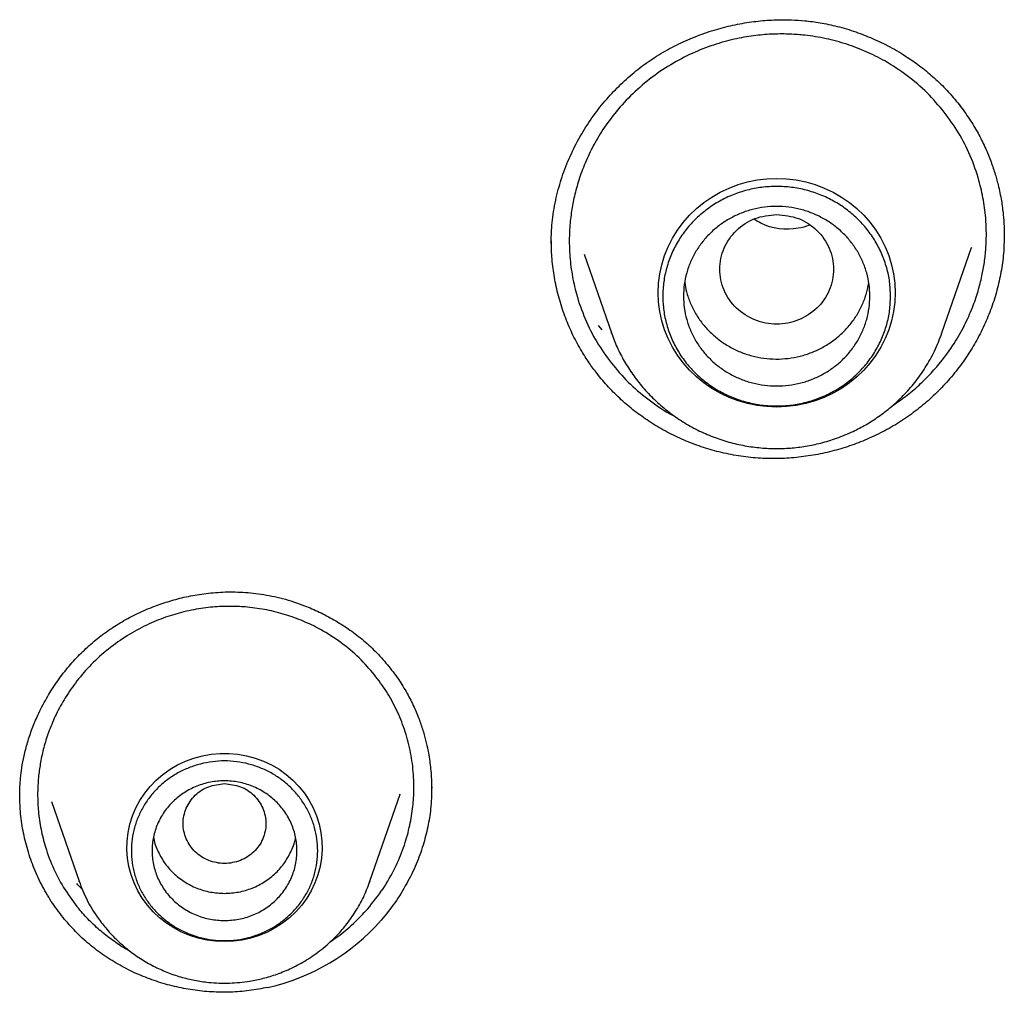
# Model space of a CAD drawing. Header units: millimetres. Extents: x 8 to 771, y 12 to 1627.
# Tile 56 of 94: x 311.98 to 321.5, y 1428.9 to 1438.29. Entities that reach past the tile are written whole.
import ezdxf

# ---------------------------------------------------------------- set-up
doc = ezdxf.new("R2010")
doc.units = ezdxf.units.MM

msp = doc.modelspace()

# ---------------------------------------------------------------- linework, layer by layer
at = {"color": 7, "linetype": 'Continuous', "lineweight": 30}
for p, q in [((321.4934, 1436.2101), (321.4935, 1436.199)), ((320.894, 1435.2683), (321.1787, 1436.0934)), ((321.178, 1436.0937), (321.1749, 1436.0846)), ((317.4384, 1436.0278), (317.7004, 1435.2683)), ((317.6107, 1435.2966), (317.5771, 1435.3385)), ((317.7022, 1435.2631), (317.7004, 1435.2683)), ((315.9614, 1430.919), (315.9627, 1430.8635)), ((315.3687, 1429.9722), (315.6589, 1430.8134)), ((315.6569, 1430.8141), (315.6531, 1430.805)), ((312.2932, 1430.7412), (312.5585, 1429.9722)), ((312.5601, 1429.9676), (312.5585, 1429.9722)), ((315.3648, 1429.9629), (315.3686, 1429.9721)), ((315.3687, 1429.9722), (315.3655, 1429.963))]:
    msp.add_line(p, q, dxfattribs=at)
at = {"color": 7, "linetype": 'Continuous', "lineweight": 30, "flags": 128}
for points in [[(319.2972, 1434.5517), (319.2026, 1434.5555), (319.1087, 1434.5668), (319.016, 1434.5855), (318.9252, 1434.6116), (318.837, 1434.6447), (318.752, 1434.6848), (318.6706, 1434.7315), (318.5936, 1434.7845), (318.5213, 1434.8435), (318.4544, 1434.908), (318.3932, 1434.9776), (318.3382, 1435.0519), (318.2897, 1435.1303), (318.2481, 1435.2122), (318.2137, 1435.2972), (318.1867, 1435.3847), (318.1673, 1435.474), (318.1555, 1435.5645), (318.1516, 1435.6557), (318.1555, 1435.7468), (318.1673, 1435.8374), (318.1867, 1435.9267), (318.2137, 1436.0141), (318.2481, 1436.0991), (318.2897, 1436.1811), (318.3382, 1436.2595), (318.3932, 1436.3337), (318.4544, 1436.4033), (318.5213, 1436.4679), (318.5936, 1436.5268), (318.6706, 1436.5798), (318.752, 1436.6265), (318.837, 1436.6666), (318.9252, 1436.6998), (319.016, 1436.7258), (319.1087, 1436.7445), (319.2026, 1436.7558), (319.2972, 1436.7596), (319.3918, 1436.7558), (319.4858, 1436.7445), (319.5784, 1436.7258), (319.6692, 1436.6998), (319.7574, 1436.6666), (319.8425, 1436.6265), (319.9238, 1436.5798), (320.0009, 1436.5268), (320.0731, 1436.4679), (320.1401, 1436.4033), (320.2012, 1436.3337), (320.2563, 1436.2595), (320.3047, 1436.1811), (320.3463, 1436.0991), (320.3807, 1436.0141), (320.4078, 1435.9267), (320.4272, 1435.8374), (320.4389, 1435.7468), (320.4428, 1435.6557), (320.4389, 1435.5645), (320.4272, 1435.474), (320.4078, 1435.3847), (320.3807, 1435.2972), (320.3463, 1435.2122), (320.3047, 1435.1303), (320.2563, 1435.0519), (320.2012, 1434.9776), (320.1401, 1434.908), (320.0731, 1434.8435), (320.0009, 1434.7845), (319.9238, 1434.7315), (319.8425, 1434.6848), (319.7574, 1434.6447), (319.6692, 1434.6116), (319.5784, 1434.5855), (319.4858, 1434.5668), (319.3918, 1434.5555), (319.2972, 1434.5517)], [(313.9636, 1429.3893), (313.8777, 1429.393), (313.7926, 1429.4043), (313.709, 1429.423), (313.6274, 1429.4489), (313.5486, 1429.4819), (313.4732, 1429.5217), (313.4019, 1429.5679), (313.3353, 1429.6201), (313.2739, 1429.678), (313.2182, 1429.741), (313.1686, 1429.8086), (313.1257, 1429.8803), (313.0896, 1429.9554), (313.0609, 1430.0334), (313.0396, 1430.1136), (313.026, 1430.1954), (313.0201, 1430.278), (313.0221, 1430.3607), (313.0318, 1430.443), (313.0493, 1430.524), (313.0743, 1430.6032), (313.1068, 1430.6799), (313.1463, 1430.7534), (313.1926, 1430.8231), (313.2453, 1430.8885), (313.3039, 1430.949), (313.368, 1431.0041), (313.437, 1431.0534), (313.5104, 1431.0964), (313.5876, 1431.1328), (313.6679, 1431.1623), (313.7506, 1431.1846), (313.8351, 1431.1996), (313.9206, 1431.2071), (314.0065, 1431.2071), (314.0921, 1431.1996), (314.1766, 1431.1846), (314.2593, 1431.1623), (314.3395, 1431.1328), (314.4167, 1431.0964), (314.4901, 1431.0534), (314.5591, 1431.0041), (314.6232, 1430.949), (314.6819, 1430.8885), (314.7346, 1430.8231), (314.7808, 1430.7534), (314.8204, 1430.6799), (314.8528, 1430.6032), (314.8778, 1430.524), (314.8953, 1430.443), (314.9051, 1430.3607), (314.907, 1430.278), (314.9012, 1430.1954), (314.8875, 1430.1136), (314.8663, 1430.0334), (314.8375, 1429.9554), (314.8015, 1429.8803), (314.7585, 1429.8086), (314.709, 1429.741), (314.6533, 1429.678), (314.5918, 1429.6201), (314.5252, 1429.5679), (314.4539, 1429.5217), (314.3785, 1429.4819), (314.2998, 1429.4489), (314.2182, 1429.423), (314.1345, 1429.4043), (314.0494, 1429.393), (313.9636, 1429.3893)]]:
    msp.add_lwpolyline(points, dxfattribs=at)
at = {"color": 7, "linetype": 'Continuous', "lineweight": 30}
msp.add_arc((313.9318, 1430.957), 2.0599, 282.65618, 318.62513, dxfattribs=at)
for points, knots in [([(317.1206, 1436.1162), (317.1204, 1436.1277), (317.1201, 1436.1527), (317.1199, 1436.2087), (317.1234, 1436.2879), (317.1343, 1436.3882), (317.151, 1436.4947), (317.1807, 1436.6332), (317.2309, 1436.8033), (317.3106, 1436.9999), (317.4097, 1437.1891), (317.5244, 1437.3652), (317.6514, 1437.5256), (317.7889, 1437.6703), (317.9363, 1437.8001), (318.0941, 1437.9153), (318.2623, 1438.0159), (318.4391, 1438.1018), (318.6212, 1438.1718), (318.8044, 1438.2253), (318.9848, 1438.2628), (319.1604, 1438.2853), (319.3119, 1438.2931), (319.4475, 1438.2916), (319.5758, 1438.2832), (319.723, 1438.2636), (319.888, 1438.2288), (320.0574, 1438.1784), (320.2277, 1438.1121), (320.3957, 1438.0307), (320.552, 1437.9375), (320.6946, 1437.8361), (320.8222, 1437.7298), (320.9468, 1437.6093), (321.0217, 1437.5186), (321.06, 1437.4723)], [0, 0, 0, 0, 0.0077426, 0.0168753, 0.0334779, 0.0529614, 0.0731392, 0.093855, 0.1320155, 0.1718753, 0.2116608, 0.250358, 0.2879476, 0.324417, 0.3600721, 0.3956786, 0.4313927, 0.4672172, 0.5030355, 0.5378711, 0.5714262, 0.6036634, 0.6345586, 0.6544277, 0.677923, 0.705054, 0.7359399, 0.7706177, 0.8024236, 0.8368577, 0.8738863, 0.9033336, 0.9341839, 0.9664114, 1, 1, 1, 1]), ([(320.9158, 1437.3999), (320.8623, 1437.4632), (320.7542, 1437.591), (320.5598, 1437.7564), (320.3607, 1437.8875), (320.1632, 1437.9865), (319.9738, 1438.0587), (319.7748, 1438.1124), (319.615, 1438.1383), (319.4982, 1438.1492), (319.4252, 1438.1534), (319.3481, 1438.1551), (319.2673, 1438.1537), (319.1827, 1438.1489), (319.0946, 1438.1402), (319.0032, 1438.1271), (318.8748, 1438.1027), (318.7074, 1438.0583), (318.5025, 1437.981), (318.2939, 1437.8751), (318.0911, 1437.7404), (317.9063, 1437.5827), (317.7483, 1437.4122), (317.619, 1437.2373), (317.5162, 1437.0625), (317.4371, 1436.8918), (317.3789, 1436.7283), (317.3383, 1436.5742), (317.3154, 1436.448), (317.3031, 1436.3468), (317.2967, 1436.2667), (317.2937, 1436.1869), (317.294, 1436.1074), (317.2993, 1435.9893), (317.3175, 1435.8338), (317.3641, 1435.6238), (317.4418, 1435.4034), (317.5543, 1435.1776), (317.6522, 1435.0425), (317.7008, 1434.9754)], [0, 0, 0, 0, 0.040081, 0.080968, 0.122663, 0.154472, 0.186734, 0.219447, 0.25261, 0.263597, 0.275185, 0.287372, 0.300158, 0.313543, 0.327527, 0.342108, 0.357287, 0.389424, 0.423939, 0.460828, 0.500084, 0.539242, 0.576131, 0.610756, 0.643123, 0.673236, 0.701101, 0.72672, 0.750098, 0.763136, 0.776115, 0.789037, 0.801901, 0.814707, 0.846464, 0.877869, 0.919187, 0.959895, 1, 1, 1, 1]), ([(321.06, 1437.4723), (321.0941, 1437.4265), (321.1601, 1437.3377), (321.242, 1437.1998), (321.3093, 1437.0663), (321.3627, 1436.9381), (321.4045, 1436.8164), (321.4406, 1436.6862), (321.4684, 1436.5512), (321.4862, 1436.4164), (321.4946, 1436.303), (321.4956, 1436.2353), (321.4961, 1436.205)], [0, 0, 0, 0, 0.124424, 0.240972, 0.349866, 0.451257, 0.545248, 0.631912, 0.748263, 0.848357, 0.932256, 1, 1, 1, 1]), ([(320.4142, 1434.5641), (320.4508, 1434.5885), (320.5357, 1434.6454), (320.6568, 1434.7466), (320.7763, 1434.8624), (320.8965, 1434.9998), (321.0108, 1435.1581), (321.1122, 1435.3357), (321.1884, 1435.506), (321.2431, 1435.6655), (321.2803, 1435.8117), (321.301, 1435.9273), (321.3121, 1436.0166), (321.3182, 1436.0845), (321.3218, 1436.1523), (321.323, 1436.2197), (321.3219, 1436.2868), (321.3163, 1436.3971), (321.2978, 1436.5491), (321.2502, 1436.7594), (321.172, 1436.9785), (321.06, 1437.2014), (320.9635, 1437.3343), (320.9158, 1437.3999)], [0, 0, 0, 0, 0.040068, 0.093153, 0.143874, 0.192227, 0.260288, 0.323001, 0.380355, 0.432339, 0.478942, 0.520156, 0.541442, 0.562617, 0.583681, 0.604633, 0.625474, 0.646203, 0.707697, 0.768187, 0.84725, 0.924521, 1, 1, 1, 1]), ([(319.2972, 1436.4126), (319.2254, 1436.4044), (319.0817, 1436.3879), (318.8978, 1436.2665), (318.7768, 1436.0906), (318.7324, 1435.8826), (318.7768, 1435.6749), (318.8978, 1435.4978), (319.0817, 1435.3812), (319.2972, 1435.3384), (319.5128, 1435.3812), (319.6966, 1435.4978), (319.8176, 1435.6749), (319.862, 1435.8826), (319.8176, 1436.0906), (319.6966, 1436.2665), (319.5128, 1436.3879), (319.3691, 1436.4044), (319.2972, 1436.4126)], [0, 0, 0, 0, 0.0625, 0.125, 0.1875, 0.25, 0.3125, 0.375, 0.4375, 0.5, 0.5625, 0.625, 0.6875, 0.75, 0.8125, 0.875, 0.9375, 1, 1, 1, 1]), ([(319.6116, 1436.3051), (319.5768, 1436.2949), (319.4246, 1436.2503), (319.2236, 1436.2759), (319.0988, 1436.352), (319.0769, 1436.3654)], [0, 0, 0, 0, 0.196615, 0.85928, 1, 1, 1, 1]), ([(321.4947, 1436.2194), (321.4944, 1436.1731), (321.4937, 1436.0659), (321.4739, 1435.9003), (321.4388, 1435.7242), (321.3885, 1435.5517), (321.3229, 1435.3821), (321.2431, 1435.2181), (321.1504, 1435.0623), (321.0452, 1434.9142), (320.9266, 1434.7736), (320.796, 1434.6426), (320.6552, 1434.5235), (320.504, 1434.4159), (320.3422, 1434.3207), (320.174, 1434.2398), (320.0027, 1434.1739), (319.8282, 1434.1221), (319.6486, 1434.0839), (319.4647, 1434.06), (319.2794, 1434.0512), (319.092, 1434.058), (318.9042, 1434.0813), (318.7215, 1434.1203), (318.547, 1434.1733), (318.3798, 1434.2391), (318.2175, 1434.319), (318.0649, 1434.4106), (317.924, 1434.5115), (317.794, 1434.6214), (317.6717, 1434.7415), (317.5987, 1434.8302), (317.5622, 1434.8745)], [0, 0, 0, 0, 0.02606, 0.060402, 0.093627, 0.126854, 0.161043, 0.195233, 0.228552, 0.26187, 0.296129, 0.330387, 0.364107, 0.397826, 0.43258, 0.467335, 0.500322, 0.53331, 0.567194, 0.601078, 0.635093, 0.669106, 0.704185, 0.739266, 0.77214, 0.805016, 0.838807, 0.872599, 0.904042, 0.935484, 0.967742, 1, 1, 1, 1]), ([(317.5622, 1434.8745), (317.5358, 1434.9094), (317.4831, 1434.9794), (317.4044, 1435.1033), (317.3272, 1435.2459), (317.2559, 1435.4102), (317.1986, 1435.5816), (317.1561, 1435.7574), (317.1305, 1435.9346), (317.1192, 1436.0674), (317.1214, 1436.1413), (317.1219, 1436.156)], [0, 0, 0, 0, 0.094725, 0.189817, 0.318231, 0.446646, 0.578785, 0.710924, 0.839504, 0.968083, 1, 1, 1, 1]), ([(318.4086, 1435.7531), (318.4137, 1435.7235), (318.4252, 1435.6564), (318.461, 1435.556), (318.512, 1435.4536), (318.577, 1435.3585), (318.6541, 1435.2724), (318.7423, 1435.1967), (318.8399, 1435.1328), (318.9454, 1435.0817), (319.0569, 1435.0443), (319.1725, 1435.0212), (319.2903, 1435.0129), (319.4081, 1435.0195), (319.5241, 1435.0408), (319.6362, 1435.0766), (319.7425, 1435.1261), (319.8411, 1435.1886), (319.9305, 1435.2629), (320.009, 1435.3479), (320.0754, 1435.442), (320.1282, 1435.5437), (320.1667, 1435.6473), (320.1799, 1435.7181), (320.1862, 1435.7516)], [0, 0, 0, 0, 0.036617, 0.082714, 0.128811, 0.174908, 0.221006, 0.267103, 0.3132, 0.359297, 0.405395, 0.451492, 0.497589, 0.543687, 0.589784, 0.635881, 0.681978, 0.728076, 0.774173, 0.82027, 0.866367, 0.912465, 0.958562, 1, 1, 1, 1]), ([(317.7005, 1435.2682), (317.718, 1435.2218), (317.7533, 1435.1279), (317.8237, 1434.9933), (317.9069, 1434.863), (318.004, 1434.7388), (318.1146, 1434.6219), (318.2379, 1434.5142), (318.3721, 1434.4183), (318.5148, 1434.3362), (318.663, 1434.2691), (318.8149, 1434.2171), (318.9689, 1434.1798), (319.1235, 1434.1572), (319.2771, 1434.1486), (319.4286, 1434.1536), (319.5775, 1434.1715), (319.7269, 1434.2028), (319.8808, 1434.2496), (320.0262, 1434.3098), (320.1613, 1434.3808), (320.2845, 1434.4593), (320.4061, 1434.5529), (320.5238, 1434.6627), (320.6351, 1434.7891), (320.7365, 1434.9327), (320.8266, 1435.0926), (320.8712, 1435.2089), (320.894, 1435.2682)], [0, 0, 0, 0, 0.035666, 0.072065, 0.109223, 0.147176, 0.185968, 0.225652, 0.265852, 0.305521, 0.34461, 0.383124, 0.421066, 0.458441, 0.495251, 0.531502, 0.567196, 0.602847, 0.641212, 0.682735, 0.715977, 0.75103, 0.787909, 0.826626, 0.867189, 0.909605, 0.953877, 1, 1, 1, 1]), ([(317.7008, 1434.9754), (317.7532, 1434.9132), (317.8592, 1434.7874), (318.0506, 1434.6255), (318.2051, 1434.5171), (318.2988, 1434.4704), (318.3157, 1434.462)], [0, 0, 0, 0, 0.303157, 0.613227, 0.930276, 1, 1, 1, 1]), ([(311.985, 1430.7723), (311.985, 1430.7884), (311.985, 1430.8257), (311.9871, 1430.8918), (311.9931, 1430.9742), (312.0055, 1431.0733), (312.0271, 1431.1882), (312.0601, 1431.3149), (312.1044, 1431.4462), (312.1642, 1431.5892), (312.2411, 1431.7387), (312.3376, 1431.8913), (312.4449, 1432.0324), (312.5615, 1432.1611), (312.6861, 1432.2771), (312.8176, 1432.3798), (312.9562, 1432.4704), (313.1072, 1432.5525), (313.261, 1432.6202), (313.4182, 1432.6749), (313.5749, 1432.717), (313.7446, 1432.7485), (313.9264, 1432.7665), (314.1188, 1432.7678), (314.3204, 1432.7482), (314.5289, 1432.7049), (314.7165, 1432.644), (314.8811, 1432.573), (315.0223, 1432.4987), (315.1607, 1432.411), (315.2945, 1432.3094), (315.4228, 1432.1944), (315.4991, 1432.1072), (315.5378, 1432.0631)], [0, 0, 0, 0, 0.010748, 0.0248, 0.042219, 0.063035, 0.087234, 0.114828, 0.143904, 0.172576, 0.210164, 0.247005, 0.283077, 0.318365, 0.352865, 0.386613, 0.41971, 0.4534, 0.490857, 0.521513, 0.554333, 0.58927, 0.626267, 0.665265, 0.706283, 0.749611, 0.795289, 0.827033, 0.859771, 0.893471, 0.928094, 0.963609, 1, 1, 1, 1]), ([(315.3964, 1431.985), (315.3465, 1432.0408), (315.2459, 1432.1536), (315.0664, 1432.298), (314.8836, 1432.4114), (314.7029, 1432.4957), (314.5302, 1432.5561), (314.3493, 1432.5993), (314.2016, 1432.619), (314.0898, 1432.6259), (314.014, 1432.6275), (313.9335, 1432.6258), (313.8485, 1432.6202), (313.7594, 1432.6101), (313.6663, 1432.595), (313.5433, 1432.5684), (313.3894, 1432.5227), (313.2061, 1432.4474), (313.0199, 1432.346), (312.8396, 1432.2185), (312.6763, 1432.0705), (312.5376, 1431.9118), (312.4252, 1431.7499), (312.3368, 1431.5891), (312.2699, 1431.4327), (312.2215, 1431.2836), (312.1889, 1431.1438), (312.1714, 1431.0294), (312.1627, 1430.9377), (312.1589, 1430.8649), (312.158, 1430.7925), (312.1602, 1430.7205), (312.1679, 1430.6136), (312.1882, 1430.4734), (312.2354, 1430.2845), (312.3109, 1430.0872), (312.4179, 1429.886), (312.5095, 1429.7665), (312.5549, 1429.7073)], [0, 0, 0, 0, 0.040047, 0.080908, 0.122584, 0.154385, 0.186644, 0.21936, 0.252532, 0.265042, 0.278353, 0.292462, 0.30737, 0.323075, 0.339577, 0.356874, 0.389045, 0.42364, 0.460651, 0.500072, 0.539382, 0.576378, 0.611065, 0.64345, 0.67354, 0.70134, 0.726855, 0.750091, 0.763161, 0.77617, 0.789117, 0.802003, 0.814828, 0.846614, 0.878026, 0.919324, 0.959978, 1, 1, 1, 1]), ([(315.5378, 1432.063), (315.5738, 1432.017), (315.6429, 1431.9284), (315.7269, 1431.7904), (315.7939, 1431.6585), (315.8455, 1431.5338), (315.8843, 1431.4181), (315.9127, 1431.3124), (315.9326, 1431.2175), (315.946, 1431.134), (315.9554, 1431.0541), (315.961, 1430.9824), (315.9626, 1430.9359), (315.9632, 1430.917)], [0, 0, 0, 0, 0.139542, 0.268137, 0.3862, 0.494004, 0.591729, 0.679495, 0.75738, 0.825436, 0.883698, 0.95278, 1, 1, 1, 1]), ([(315.3465, 1429.7053), (315.3978, 1429.7689), (315.4976, 1429.8925), (315.6109, 1430.0934), (315.6947, 1430.2917), (315.7504, 1430.4843), (315.7824, 1430.6672), (315.7936, 1430.8215), (315.7926, 1430.9496), (315.7853, 1431.0559), (315.7716, 1431.1606), (315.7517, 1431.2636), (315.7258, 1431.3643), (315.6838, 1431.4949), (315.6173, 1431.6511), (315.5185, 1431.8271), (315.4369, 1431.9327), (315.3964, 1431.985)], [0, 0, 0, 0, 0.097537, 0.189397, 0.27556, 0.356006, 0.43072, 0.499688, 0.543076, 0.586158, 0.628934, 0.671403, 0.713565, 0.75542, 0.838175, 0.919701, 1, 1, 1, 1]), ([(313.9636, 1430.9148), (313.9113, 1430.9089), (313.8068, 1430.8969), (313.6731, 1430.8085), (313.5851, 1430.6807), (313.5528, 1430.5293), (313.5851, 1430.3783), (313.6731, 1430.2495), (313.8068, 1430.1647), (313.9636, 1430.1336), (314.1203, 1430.1647), (314.254, 1430.2495), (314.342, 1430.3783), (314.3743, 1430.5293), (314.342, 1430.6807), (314.254, 1430.8085), (314.1203, 1430.8969), (314.0158, 1430.9089), (313.9636, 1430.9148)], [0, 0, 0, 0, 0.0625, 0.125, 0.1875, 0.25, 0.3125, 0.375, 0.4375, 0.5, 0.5625, 0.625, 0.6875, 0.75, 0.8125, 0.875, 0.9375, 1, 1, 1, 1]), ([(315.9648, 1430.8825), (315.9632, 1430.8114), (315.9604, 1430.6823), (315.9285, 1430.4942), (315.8829, 1430.316), (315.8166, 1430.1318), (315.7247, 1429.9461), (315.6133, 1429.7633), (315.5225, 1429.6509), (315.4776, 1429.5954)], [0, 0, 0, 0, 0.152801, 0.277247, 0.408278, 0.546143, 0.694454, 0.848995, 1, 1, 1, 1]), ([(312.419, 1429.6029), (312.3795, 1429.6536), (312.3007, 1429.7549), (312.2032, 1429.9204), (312.1222, 1430.0932), (312.0592, 1430.2732), (312.015, 1430.4584), (311.9888, 1430.6384), (311.9869, 1430.7565), (311.986, 1430.811)], [0, 0, 0, 0, 0.147042, 0.293234, 0.438901, 0.584313, 0.729708, 0.87532, 1, 1, 1, 1]), ([(313.277, 1430.398), (313.277, 1430.3979), (313.2815, 1430.354), (313.3147, 1430.2699), (313.3772, 1430.1521), (313.4655, 1430.0494), (313.5721, 1429.9648), (313.694, 1429.9025), (313.8261, 1429.8624), (313.9178, 1429.8574), (313.9636, 1429.8549)], [0, 0, 0, 0, 0.000201, 0.14303, 0.285858, 0.428687, 0.571515, 0.714343, 0.857172, 1, 1, 1, 1]), ([(313.9636, 1429.8549), (314.0094, 1429.8574), (314.101, 1429.8624), (314.2332, 1429.9025), (314.355, 1429.9648), (314.4616, 1430.0494), (314.5499, 1430.1521), (314.6124, 1430.2699), (314.6456, 1430.354), (314.6501, 1430.3979), (314.6501, 1430.398)], [0, 0, 0, 0, 0.1428284, 0.2856567, 0.4284851, 0.5713135, 0.7141418, 0.8569702, 0.9997986, 1, 1, 1, 1]), ([(312.5912, 1429.8939), (312.5881, 1429.8966), (312.5683, 1429.9136), (312.5512, 1429.9331), (312.5368, 1429.9496)], [0, 0, 0, 0, 0.157509, 1, 1, 1, 1]), ([(312.5585, 1429.9721), (312.5827, 1429.9106), (312.6318, 1429.786), (312.7273, 1429.6326), (312.8262, 1429.5057), (312.9235, 1429.403), (313.0318, 1429.3082), (313.1496, 1429.2239), (313.2749, 1429.1516), (313.4051, 1429.0925), (313.5385, 1429.0466), (313.6738, 1429.0138), (313.8316, 1428.9905), (314.0109, 1428.9843), (314.1872, 1429.0015), (314.3402, 1429.0335), (314.4755, 1429.0746), (314.6165, 1429.1328), (314.7608, 1429.211), (314.905, 1429.312), (315.0318, 1429.4264), (315.14, 1429.5493), (315.2295, 1429.6759), (315.3076, 1429.8141), (315.3459, 1429.9136), (315.3648, 1429.9629)], [0, 0, 0, 0, 0.054019, 0.109606, 0.147623, 0.186459, 0.226177, 0.266445, 0.306191, 0.345359, 0.383951, 0.421974, 0.45943, 0.51454, 0.568402, 0.604149, 0.642617, 0.684252, 0.729097, 0.777194, 0.828578, 0.869305, 0.911905, 0.956382, 1, 1, 1, 1]), ([(313.0594, 1429.2914), (313.0503, 1429.296), (312.9932, 1429.325), (312.8959, 1429.3902), (312.7703, 1429.4862), (312.6557, 1429.5916), (312.5883, 1429.6689), (312.5549, 1429.7073)], [0, 0, 0, 0, 0.046447, 0.290697, 0.531016, 0.767439, 1, 1, 1, 1]), ([(314.9838, 1429.3884), (315.0087, 1429.4046), (315.0888, 1429.4566), (315.2121, 1429.5615), (315.3017, 1429.6573), (315.3465, 1429.7053)], [0, 0, 0, 0, 0.1837614, 0.5917112, 1, 1, 1, 1]), ([(314.3831, 1428.9471), (314.3232, 1428.9355), (314.2034, 1428.9122), (314.021, 1428.8988), (313.8388, 1428.9009), (313.6577, 1428.9194), (313.4793, 1428.9536), (313.3048, 1429.0032), (313.1356, 1429.0677), (312.9731, 1429.1468), (312.8185, 1429.2401), (312.6734, 1429.3473), (312.5381, 1429.4672), (312.4588, 1429.5576), (312.419, 1429.6029)], [0, 0, 0, 0, 0.083385, 0.166562, 0.249661, 0.332759, 0.415887, 0.499056, 0.582263, 0.66551, 0.748822, 0.832257, 0.915925, 1, 1, 1, 1])]:
    msp.add_open_spline(points, degree=3, knots=knots, dxfattribs=at)
for points in [[(320.3972, 1435.6222), (320.3954, 1435.5759), (320.3918, 1435.4834), (320.3626, 1435.3471), (320.3165, 1435.2154), (320.2526, 1435.0907), (320.1724, 1434.9751), (320.0773, 1434.8705), (319.9688, 1434.7788), (319.8488, 1434.7016), (319.7194, 1434.6401), (319.5827, 1434.5954), (319.4412, 1434.5683), (319.2972, 1434.5592), (319.1532, 1434.5683), (319.0117, 1434.5954), (318.8751, 1434.6401), (318.7456, 1434.7016), (318.6257, 1434.7788), (318.5172, 1434.8705), (318.422, 1434.9751), (318.3419, 1435.0907), (318.278, 1435.2154), (318.2317, 1435.3471), (318.2035, 1435.4834), (318.1941, 1435.6222), (318.2035, 1435.761), (318.2317, 1435.8973), (318.278, 1436.029), (318.3419, 1436.1537), (318.422, 1436.2693), (318.5172, 1436.3739), (318.6257, 1436.4656), (318.7456, 1436.5428), (318.8751, 1436.6043), (319.0117, 1436.649), (319.1532, 1436.6761), (319.2972, 1436.6852), (319.4412, 1436.6761), (319.5827, 1436.649), (319.7194, 1436.6043), (319.8488, 1436.5428), (319.9688, 1436.4656), (320.0773, 1436.3739), (320.1724, 1436.2693), (320.2526, 1436.1537), (320.3165, 1436.029), (320.3626, 1435.8973), (320.3918, 1435.761), (320.3954, 1435.6684), (320.3972, 1435.6222)], [(320.1972, 1435.6222), (320.1957, 1435.5844), (320.1928, 1435.5087), (320.1689, 1435.3971), (320.1311, 1435.2894), (320.0789, 1435.1873), (320.0133, 1435.0927), (319.9354, 1435.0072), (319.8467, 1434.9322), (319.7485, 1434.869), (319.6426, 1434.8187), (319.5308, 1434.7821), (319.415, 1434.7599), (319.2972, 1434.7525), (319.1794, 1434.7599), (319.0636, 1434.7821), (318.9518, 1434.8187), (318.8459, 1434.869), (318.7478, 1434.9322), (318.659, 1435.0072), (318.5812, 1435.0927), (318.5156, 1435.1873), (318.4633, 1435.2894), (318.4254, 1435.3971), (318.4024, 1435.5087), (318.3946, 1435.6222), (318.4024, 1435.7357), (318.4254, 1435.8473), (318.4633, 1435.955), (318.5156, 1436.0571), (318.5812, 1436.1517), (318.659, 1436.2372), (318.7478, 1436.3122), (318.8459, 1436.3754), (318.9518, 1436.4257), (319.0636, 1436.4623), (319.1794, 1436.4845), (319.2972, 1436.4919), (319.415, 1436.4845), (319.5308, 1436.4623), (319.6426, 1436.4257), (319.7485, 1436.3754), (319.8467, 1436.3122), (319.9354, 1436.2372), (320.0133, 1436.1517), (320.0789, 1436.0571), (320.1311, 1435.955), (320.1689, 1435.8473), (320.1928, 1435.7357), (320.1957, 1435.66), (320.1972, 1435.6222)], [(314.8636, 1430.2666), (314.8621, 1430.2287), (314.8591, 1430.153), (314.8352, 1430.0415), (314.7975, 1429.9337), (314.7452, 1429.8317), (314.6796, 1429.7371), (314.6018, 1429.6516), (314.513, 1429.5766), (314.4149, 1429.5133), (314.309, 1429.463), (314.1972, 1429.4265), (314.0814, 1429.4043), (313.9636, 1429.3968), (313.8458, 1429.4043), (313.73, 1429.4265), (313.6182, 1429.463), (313.5123, 1429.5133), (313.4141, 1429.5766), (313.3254, 1429.6516), (313.2475, 1429.7371), (313.1819, 1429.8317), (313.1297, 1429.9337), (313.0917, 1430.0415), (313.0687, 1430.153), (313.061, 1430.2666), (313.0687, 1430.3801), (313.0917, 1430.4917), (313.1297, 1430.5994), (313.1819, 1430.7014), (313.2475, 1430.796), (313.3254, 1430.8816), (313.4141, 1430.9566), (313.5123, 1431.0198), (313.6182, 1431.0701), (313.73, 1431.1067), (313.8458, 1431.1289), (313.9636, 1431.1363), (314.0814, 1431.1289), (314.1972, 1431.1067), (314.309, 1431.0701), (314.4149, 1431.0198), (314.513, 1430.9566), (314.6018, 1430.8816), (314.6796, 1430.796), (314.7452, 1430.7014), (314.7975, 1430.5994), (314.8352, 1430.4917), (314.8591, 1430.3801), (314.8621, 1430.3044), (314.8636, 1430.2666)], [(313.9636, 1429.592), (313.9178, 1429.5945), (313.8261, 1429.5996), (313.694, 1429.6397), (313.5722, 1429.702), (313.4654, 1429.7865), (313.3778, 1429.8894), (313.3127, 1430.0068), (313.2726, 1430.1341), (313.2591, 1430.2666), (313.2726, 1430.399), (313.3127, 1430.5264), (313.3778, 1430.6437), (313.4654, 1430.7466), (313.5722, 1430.831), (313.694, 1430.8938), (313.8261, 1430.9324), (313.9636, 1430.9455), (314.101, 1430.9324), (314.2332, 1430.8938), (314.355, 1430.831), (314.4617, 1430.7466), (314.5493, 1430.6437), (314.6145, 1430.5264), (314.6545, 1430.399), (314.6681, 1430.2666), (314.6545, 1430.1341), (314.6145, 1430.0068), (314.5493, 1429.8894), (314.4617, 1429.7865), (314.355, 1429.702), (314.2332, 1429.6397), (314.101, 1429.5996), (314.0094, 1429.5945), (313.9636, 1429.592)]]:
    msp.add_open_spline(points, degree=3, dxfattribs=at)

doc.saveas('drawing.dxf')
